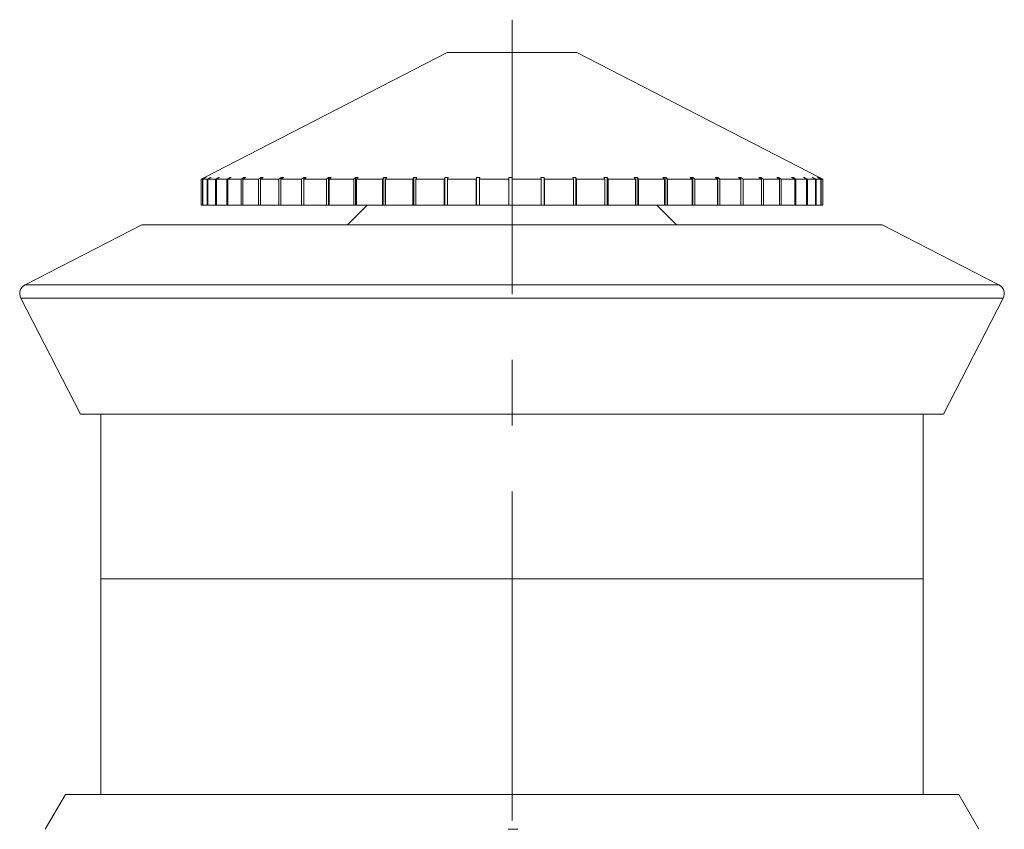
# Model space of a CAD drawing. Header units: inches. Extents: x 1.1 to 20.6, y 0.8 to 16.
# Tile 17 of 22: x 8 to 9.5, y 14.8 to 16. Entities that reach past the tile are written whole.
import ezdxf

# ---------------------------------------------------------------- set-up
doc = ezdxf.new("R2010")
doc.units = ezdxf.units.IN
doc.header["$MEASUREMENT"] = 0
doc.linetypes.add('CENTERX2', pattern=[0.8, 0.5, -0.1, 0.1, -0.1])
doc.layers.add('SLD-0', color=7, linetype='Continuous')

msp = doc.modelspace()

# ---------------------------------------------------------------- linework, layer by layer
at = {"color": 7, "linetype": 'Continuous', "lineweight": 15}
for p, q in [((8.6692, 15.9825), (8.3002, 15.7928)), ((8.8662, 15.9825), (8.6692, 15.9825)), ((9.2352, 15.7928), (8.8662, 15.9825)), ((8.3002, 15.7928), (8.2952, 15.7902)), ((8.2973, 15.7902), (8.2952, 15.7902)), ((8.2952, 15.7508), (8.2952, 15.7902)), ((8.2973, 15.7902), (8.3022, 15.7927)), ((8.2973, 15.7508), (8.2973, 15.7902)), ((8.3027, 15.7928), (8.2978, 15.7902)), ((8.3045, 15.7902), (8.2978, 15.7902)), ((8.2978, 15.7508), (8.2978, 15.7902)), ((8.3022, 15.7927), (8.3022, 15.7925)), ((8.3045, 15.7902), (8.3093, 15.7927)), ((8.3045, 15.7508), (8.3045, 15.7902)), ((8.3104, 15.7928), (8.3055, 15.7902)), ((8.3168, 15.7902), (8.3055, 15.7902)), ((8.3055, 15.7508), (8.3055, 15.7902)), ((8.3104, 15.7928), (8.3093, 15.7927)), ((8.3093, 15.7927), (8.3093, 15.7922)), ((8.3168, 15.7902), (8.3215, 15.7927)), ((8.3168, 15.7508), (8.3168, 15.7902)), ((8.323, 15.7928), (8.3183, 15.7902)), ((8.334, 15.7902), (8.3183, 15.7902)), ((8.3183, 15.7508), (8.3183, 15.7902)), ((8.323, 15.7928), (8.3215, 15.7927)), ((8.3215, 15.7927), (8.3215, 15.7919)), ((8.334, 15.7902), (8.3386, 15.7927)), ((8.334, 15.7508), (8.334, 15.7902)), ((8.3406, 15.7928), (8.336, 15.7902)), ((8.356, 15.7902), (8.336, 15.7902)), ((8.336, 15.7508), (8.336, 15.7902)), ((8.3406, 15.7928), (8.3386, 15.7927)), ((8.3386, 15.7927), (8.3386, 15.7916)), ((8.356, 15.7902), (8.3603, 15.7927)), ((8.356, 15.7508), (8.356, 15.7902)), ((8.3628, 15.7928), (8.3585, 15.7902)), ((8.3825, 15.7902), (8.3585, 15.7902)), ((8.3585, 15.7508), (8.3585, 15.7902)), ((8.3628, 15.7928), (8.3603, 15.7927)), ((8.3603, 15.7927), (8.3603, 15.7913)), ((8.3825, 15.7902), (8.3865, 15.7927)), ((8.3825, 15.7508), (8.3825, 15.7902)), ((8.3895, 15.7928), (8.3854, 15.7902)), ((8.4132, 15.7902), (8.3854, 15.7902)), ((8.3854, 15.7508), (8.3854, 15.7902)), ((8.3895, 15.7928), (8.3865, 15.7927)), ((8.3865, 15.7927), (8.3865, 15.7909)), ((8.4132, 15.7902), (8.4169, 15.7927)), ((8.4132, 15.7508), (8.4132, 15.7902)), ((8.4202, 15.7928), (8.4165, 15.7902)), ((8.4478, 15.7902), (8.4165, 15.7902)), ((8.4165, 15.7508), (8.4165, 15.7902)), ((8.4202, 15.7928), (8.4169, 15.7927)), ((8.4169, 15.7927), (8.4169, 15.7904)), ((8.4478, 15.7902), (8.4511, 15.7927)), ((8.4478, 15.7508), (8.4478, 15.7902)), ((8.4548, 15.7928), (8.4511, 15.7927)), ((8.4511, 15.7927), (8.4511, 15.7508)), ((8.4548, 15.7928), (8.4515, 15.7902)), ((8.4859, 15.7902), (8.4515, 15.7902)), ((8.4515, 15.7508), (8.4515, 15.7902)), ((8.4859, 15.7902), (8.4888, 15.7927)), ((8.4859, 15.7508), (8.4859, 15.7902)), ((8.4929, 15.7928), (8.4888, 15.7927)), ((8.4888, 15.7927), (8.4888, 15.7508)), ((8.4929, 15.7928), (8.4899, 15.7902)), ((8.5271, 15.7902), (8.4899, 15.7902)), ((8.4899, 15.7508), (8.4899, 15.7902)), ((8.5271, 15.7902), (8.5296, 15.7927)), ((8.5271, 15.7508), (8.5271, 15.7902)), ((8.5339, 15.7928), (8.5296, 15.7927)), ((8.5296, 15.7927), (8.5296, 15.7508)), ((8.5339, 15.7928), (8.5314, 15.7902)), ((8.5709, 15.7902), (8.5314, 15.7902)), ((8.5314, 15.7508), (8.5314, 15.7902)), ((8.5709, 15.7902), (8.573, 15.7927)), ((8.5709, 15.7508), (8.5709, 15.7902)), ((8.5775, 15.7928), (8.573, 15.7927)), ((8.573, 15.7927), (8.573, 15.7508)), ((8.5775, 15.7928), (8.5755, 15.7902)), ((8.6169, 15.7902), (8.5755, 15.7902)), ((8.5755, 15.7508), (8.5755, 15.7902)), ((8.6169, 15.7902), (8.6184, 15.7927)), ((8.6169, 15.7508), (8.6169, 15.7902)), ((8.6232, 15.7928), (8.6184, 15.7927)), ((8.6184, 15.7927), (8.6184, 15.7508)), ((8.6232, 15.7928), (8.6217, 15.7902)), ((8.6645, 15.7902), (8.6217, 15.7902)), ((8.6217, 15.7508), (8.6217, 15.7902)), ((8.6645, 15.7902), (8.6656, 15.7927)), ((8.6645, 15.7508), (8.6645, 15.7902)), ((8.6705, 15.7928), (8.6656, 15.7927)), ((8.6656, 15.7927), (8.6656, 15.7508)), ((8.6705, 15.7928), (8.6694, 15.7902)), ((8.7133, 15.7902), (8.6694, 15.7902)), ((8.6694, 15.7508), (8.6694, 15.7902)), ((8.7133, 15.7902), (8.7138, 15.7927)), ((8.7133, 15.7508), (8.7133, 15.7902)), ((8.7188, 15.7928), (8.7138, 15.7927)), ((8.7138, 15.7927), (8.7138, 15.7508)), ((8.7188, 15.7928), (8.7183, 15.7902)), ((8.7627, 15.7902), (8.7183, 15.7902)), ((8.7183, 15.7508), (8.7183, 15.7902)), ((8.7627, 15.7902), (8.7627, 15.7927)), ((8.7627, 15.7508), (8.7627, 15.7902)), ((8.7677, 15.7928), (8.7677, 15.7902)), ((8.8121, 15.7902), (8.7677, 15.7902)), ((8.7677, 15.7508), (8.7677, 15.7902)), ((8.8165, 15.7928), (8.8116, 15.7927)), ((8.8121, 15.7902), (8.8116, 15.7927)), ((8.8121, 15.7508), (8.8121, 15.7902)), ((8.8165, 15.7928), (8.8171, 15.7902)), ((8.8165, 15.7508), (8.8165, 15.7928)), ((8.861, 15.7902), (8.8171, 15.7902)), ((8.8171, 15.7508), (8.8171, 15.7902)), ((8.8649, 15.7928), (8.86, 15.7927)), ((8.861, 15.7902), (8.86, 15.7927)), ((8.861, 15.7508), (8.861, 15.7902)), ((8.8649, 15.7928), (8.8659, 15.7902)), ((8.8649, 15.7508), (8.8649, 15.7928)), ((8.9089, 15.7902), (8.8659, 15.7902)), ((8.8659, 15.7508), (8.8659, 15.7902)), ((8.9121, 15.7928), (8.9074, 15.7927)), ((8.9089, 15.7902), (8.9074, 15.7927)), ((8.9089, 15.7508), (8.9089, 15.7902)), ((8.9121, 15.7928), (8.9137, 15.7902)), ((8.9121, 15.7508), (8.9121, 15.7928)), ((8.9553, 15.7902), (8.9137, 15.7902)), ((8.9137, 15.7508), (8.9137, 15.7902)), ((8.9578, 15.7928), (8.9532, 15.7927)), ((8.9553, 15.7902), (8.9532, 15.7927)), ((8.9553, 15.7508), (8.9553, 15.7902)), ((8.9578, 15.7928), (8.9599, 15.7902)), ((8.9578, 15.7508), (8.9578, 15.7928)), ((8.9996, 15.7902), (8.9599, 15.7902)), ((8.9599, 15.7508), (8.9599, 15.7902)), ((9.0014, 15.7928), (8.9971, 15.7927)), ((8.9996, 15.7902), (8.9971, 15.7927)), ((8.9996, 15.7508), (8.9996, 15.7902)), ((9.0014, 15.7928), (9.0039, 15.7902)), ((9.0014, 15.7508), (9.0014, 15.7928)), ((9.0413, 15.7902), (9.0039, 15.7902)), ((9.0039, 15.7508), (9.0039, 15.7902)), ((9.0425, 15.7928), (9.0384, 15.7927)), ((9.0413, 15.7902), (9.0384, 15.7927)), ((9.0413, 15.7508), (9.0413, 15.7902)), ((9.0425, 15.7928), (9.0454, 15.7902)), ((9.0425, 15.7508), (9.0425, 15.7928)), ((9.0801, 15.7902), (9.0454, 15.7902)), ((9.0454, 15.7508), (9.0454, 15.7902)), ((9.0805, 15.7928), (9.0768, 15.7927)), ((9.0801, 15.7902), (9.0768, 15.7927)), ((9.0801, 15.7508), (9.0801, 15.7902)), ((9.0805, 15.7928), (9.0838, 15.7902)), ((9.0805, 15.7508), (9.0805, 15.7928)), ((9.1154, 15.7902), (9.0838, 15.7902)), ((9.0838, 15.7508), (9.0838, 15.7902)), ((9.1151, 15.7928), (9.1117, 15.7927)), ((9.1154, 15.7902), (9.1117, 15.7927)), ((9.1151, 15.7928), (9.1188, 15.7902)), ((9.1151, 15.7904), (9.1151, 15.7928)), ((9.1154, 15.7508), (9.1154, 15.7902)), ((9.147, 15.7902), (9.1188, 15.7902)), ((9.1188, 15.7508), (9.1188, 15.7902)), ((9.1459, 15.7928), (9.1429, 15.7927)), ((9.147, 15.7902), (9.1429, 15.7927)), ((9.1459, 15.7928), (9.1499, 15.7902)), ((9.1459, 15.7909), (9.1459, 15.7928)), ((9.147, 15.7508), (9.147, 15.7902)), ((9.1743, 15.7902), (9.1499, 15.7902)), ((9.1499, 15.7508), (9.1499, 15.7902)), ((9.1725, 15.7928), (9.17, 15.7927)), ((9.1743, 15.7902), (9.17, 15.7927)), ((9.1725, 15.7928), (9.1769, 15.7902)), ((9.1725, 15.7913), (9.1725, 15.7928)), ((9.1743, 15.7508), (9.1743, 15.7902)), ((9.1973, 15.7902), (9.1769, 15.7902)), ((9.1769, 15.7508), (9.1769, 15.7902)), ((9.1948, 15.7928), (9.1927, 15.7927)), ((9.1973, 15.7902), (9.1927, 15.7927)), ((9.1948, 15.7928), (9.1993, 15.7902)), ((9.1948, 15.7916), (9.1948, 15.7928)), ((9.1973, 15.7508), (9.1973, 15.7902)), ((9.2155, 15.7902), (9.1993, 15.7902)), ((9.1993, 15.7508), (9.1993, 15.7902)), ((9.2123, 15.7928), (9.2107, 15.7927)), ((9.2155, 15.7902), (9.2107, 15.7927)), ((9.2123, 15.7928), (9.217, 15.7902)), ((9.2123, 15.7919), (9.2123, 15.7928)), ((9.2155, 15.7508), (9.2155, 15.7902)), ((9.2288, 15.7902), (9.217, 15.7902)), ((9.217, 15.7508), (9.217, 15.7902)), ((9.225, 15.7928), (9.2239, 15.7927)), ((9.2288, 15.7902), (9.2239, 15.7927)), ((9.225, 15.7928), (9.2298, 15.7902)), ((9.225, 15.7922), (9.225, 15.7928)), ((9.2288, 15.7508), (9.2288, 15.7902)), ((9.237, 15.7902), (9.2298, 15.7902)), ((9.2298, 15.7508), (9.2298, 15.7902)), ((9.2326, 15.7928), (9.2321, 15.7927)), ((9.237, 15.7902), (9.2321, 15.7927)), ((9.2326, 15.7928), (9.2376, 15.7902)), ((9.2326, 15.7925), (9.2326, 15.7928)), ((9.2352, 15.7928), (9.2402, 15.7902)), ((9.2401, 15.7902), (9.2352, 15.7927)), ((9.237, 15.7508), (9.237, 15.7902)), ((9.2401, 15.7902), (9.2376, 15.7902)), ((9.2376, 15.7508), (9.2376, 15.7902)), ((9.2401, 15.7508), (9.2401, 15.7902)), ((9.2402, 15.7508), (9.2402, 15.7902)), ((8.2973, 15.7508), (8.2952, 15.7508)), ((8.2978, 15.7508), (8.2973, 15.7508)), ((8.3045, 15.7508), (8.2978, 15.7508)), ((8.3055, 15.7508), (8.3045, 15.7508)), ((8.3168, 15.7508), (8.3055, 15.7508)), ((8.3183, 15.7508), (8.3168, 15.7508)), ((8.334, 15.7508), (8.3183, 15.7508)), ((8.336, 15.7508), (8.334, 15.7508)), ((8.356, 15.7508), (8.336, 15.7508)), ((8.3585, 15.7508), (8.356, 15.7508)), ((8.3825, 15.7508), (8.3585, 15.7508)), ((8.3854, 15.7508), (8.3825, 15.7508)), ((8.4132, 15.7508), (8.3854, 15.7508)), ((8.4165, 15.7508), (8.4132, 15.7508)), ((8.4478, 15.7508), (8.4165, 15.7508)), ((8.4511, 15.7508), (8.4478, 15.7508)), ((8.4511, 15.7508), (8.4515, 15.7508)), ((8.4859, 15.7508), (8.4515, 15.7508)), ((8.4888, 15.7508), (8.4859, 15.7508)), ((8.4888, 15.7508), (8.4899, 15.7508)), ((8.5271, 15.7508), (8.4899, 15.7508)), ((8.5474, 15.7508), (8.5174, 15.7208)), ((8.5296, 15.7508), (8.5271, 15.7508)), ((8.5296, 15.7508), (8.5314, 15.7508)), ((8.5709, 15.7508), (8.5314, 15.7508)), ((8.573, 15.7508), (8.5709, 15.7508)), ((8.573, 15.7508), (8.5755, 15.7508)), ((8.6169, 15.7508), (8.5755, 15.7508)), ((8.6184, 15.7508), (8.6169, 15.7508)), ((8.6184, 15.7508), (8.6217, 15.7508)), ((8.6645, 15.7508), (8.6217, 15.7508)), ((8.6656, 15.7508), (8.6645, 15.7508)), ((8.6656, 15.7508), (8.6694, 15.7508)), ((8.7133, 15.7508), (8.6694, 15.7508)), ((8.7138, 15.7508), (8.7133, 15.7508)), ((8.7138, 15.7508), (8.7183, 15.7508)), ((8.7627, 15.7508), (8.7183, 15.7508)), ((8.7627, 15.7508), (8.7677, 15.7508)), ((8.8121, 15.7508), (8.7677, 15.7508)), ((8.8121, 15.7508), (8.8165, 15.7508)), ((8.8171, 15.7508), (8.8165, 15.7508)), ((8.861, 15.7508), (8.8171, 15.7508)), ((8.861, 15.7508), (8.8649, 15.7508)), ((8.8659, 15.7508), (8.8649, 15.7508)), ((8.9089, 15.7508), (8.8659, 15.7508)), ((8.9089, 15.7508), (8.9121, 15.7508)), ((8.9137, 15.7508), (8.9121, 15.7508)), ((8.9553, 15.7508), (8.9137, 15.7508)), ((8.9553, 15.7508), (8.9578, 15.7508)), ((8.9599, 15.7508), (8.9578, 15.7508)), ((8.9996, 15.7508), (8.9599, 15.7508)), ((9.0179, 15.7208), (8.9879, 15.7508)), ((8.9996, 15.7508), (9.0014, 15.7508)), ((9.0039, 15.7508), (9.0014, 15.7508)), ((9.0413, 15.7508), (9.0039, 15.7508)), ((9.0413, 15.7508), (9.0425, 15.7508)), ((9.0454, 15.7508), (9.0425, 15.7508)), ((9.0801, 15.7508), (9.0454, 15.7508)), ((9.0801, 15.7508), (9.0805, 15.7508)), ((9.0838, 15.7508), (9.0805, 15.7508)), ((9.1154, 15.7508), (9.0838, 15.7508)), ((9.1188, 15.7508), (9.1154, 15.7508)), ((9.147, 15.7508), (9.1188, 15.7508)), ((9.1499, 15.7508), (9.147, 15.7508)), ((9.1743, 15.7508), (9.1499, 15.7508)), ((9.1769, 15.7508), (9.1743, 15.7508)), ((9.1973, 15.7508), (9.1769, 15.7508)), ((9.1993, 15.7508), (9.1973, 15.7508)), ((9.2155, 15.7508), (9.1993, 15.7508)), ((9.217, 15.7508), (9.2155, 15.7508)), ((9.2288, 15.7508), (9.217, 15.7508)), ((9.2298, 15.7508), (9.2288, 15.7508)), ((9.237, 15.7508), (9.2298, 15.7508)), ((9.2376, 15.7508), (9.237, 15.7508)), ((9.2401, 15.7508), (9.2376, 15.7508)), ((9.2402, 15.7508), (9.2401, 15.7508)), ((8.2052, 15.7208), (8.0275, 15.6295)), ((9.3302, 15.7208), (8.2052, 15.7208)), ((9.5078, 15.6295), (9.3302, 15.7208)), ((8.0275, 15.6295), (9.5078, 15.6295)), ((8.0211, 15.6093), (8.1117, 15.4331)), ((9.5143, 15.6093), (8.0211, 15.6093)), ((9.4237, 15.4331), (9.5143, 15.6093)), ((9.4237, 15.4331), (8.1117, 15.4331)), ((8.1427, 15.4331), (8.1427, 15.1827)), ((9.3927, 15.1827), (9.3927, 15.4331)), ((8.1427, 15.1827), (8.1427, 14.8549)), ((8.1427, 15.1827), (8.7677, 15.1827)), ((8.1427, 15.1827), (9.3927, 15.1827)), ((8.7677, 15.1827), (9.3927, 15.1827)), ((9.3927, 14.8549), (9.3927, 15.1827)), ((8.0888, 14.8549), (8.0581, 14.8019)), ((8.0888, 14.8549), (9.4466, 14.8549)), ((9.4772, 14.8019), (9.4466, 14.8549))]:
    msp.add_line(p, q, dxfattribs=at)
for centre, start, end in [((8.0344, 15.6162), 117.21, 207.21), ((9.5009, 15.6162), 332.79, 62.79)]:
    msp.add_arc(centre, 0.015, start, end, dxfattribs=at)
for points, knots in [([(8.3027, 15.7928), (8.3026, 15.7928), (8.3025, 15.7928), (8.3023, 15.7928), (8.3022, 15.7927)], [0, 0, 0, 0, 0.499998, 1, 1, 1, 1]), ([(8.7677, 15.7928), (8.7668, 15.7928), (8.7652, 15.7928), (8.7635, 15.7928), (8.7627, 15.7927)], [0, 0, 0, 0, 0.49353, 1, 1, 1, 1]), ([(9.2352, 15.7928), (9.2352, 15.7928), (9.2352, 15.7928), (9.2352, 15.7928), (9.2352, 15.7927)], [0, 0, 0, 0, 0.49353, 1, 1, 1, 1]), ([(8.0582, 14.8018), (8.0582, 14.8019), (8.0582, 14.8019), (8.0582, 14.8019), (8.0582, 14.8018)], [0, 0, 0, 0, 0.75091, 1, 1, 1, 1]), ([(8.7617, 14.8018), (8.7655, 14.8019), (8.7705, 14.8019), (8.7755, 14.8019), (8.7767, 14.8018)], [0, 0, 0, 0, 0.75091, 1, 1, 1, 1]), ([(9.4772, 14.8018), (9.4772, 14.8019), (9.4772, 14.8019), (9.4772, 14.8019), (9.4772, 14.8019)], [0, 0, 0, 0, 0.630996, 1, 1, 1, 1])]:
    msp.add_open_spline(points, degree=3, knots=knots, dxfattribs=at)
at = {"layer": 'SLD-0', "color": 7, "linetype": 'CENTERX2', "lineweight": 0}
msp.add_line((8.7677, 11.6154), (8.7677, 16.0325), dxfattribs=at)

doc.saveas('drawing.dxf')
